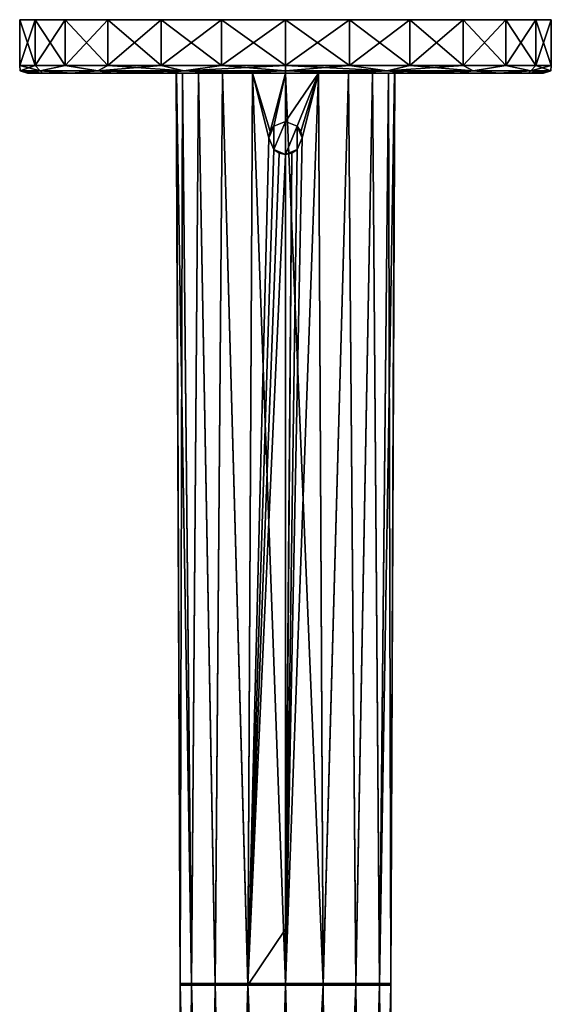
# Model space of a CAD drawing. Header units: metres. Extents: x -34 to 134, y -238 to 3.
# Tile 2 of 18: x -34 to 34, y -122 to 3. Entities that reach past the tile are written whole.
import ezdxf

# ---------------------------------------------------------------- set-up
doc = ezdxf.new("R2010")
doc.units = ezdxf.units.M
doc.layers.add('solid_509518_A225', color=7, linetype='CONTINUOUS')

msp = doc.modelspace()

# ---------------------------------------------------------------- linework, layer by layer
at = {"layer": 'solid_509518_A225'}
for points in [[(-33.752102, 3.3, -4.098248), (-33.752102, 3.3, 4.098248), (-31.790552, 3.3, 12.056566)], [(-31.790552, -2.5, 12.056566), (-31.790552, 3.3, 12.056566), (-33.752102, 3.3, 4.098248)], [(-31.790552, 3.3, -12.056566), (-33.752102, 3.3, -4.098248), (-31.790552, 3.3, 12.056566)], [(-33.752102, -2.5, 4.098247), (-33.752102, 3.3, 4.098248), (-33.752102, 3.3, -4.098248)], [(-33.752102, -2.5, 4.098247), (-31.790552, -2.5, 12.056566), (-33.752102, 3.3, 4.098248)], [(-33.752102, -2.5, -4.098247), (-33.752102, 3.3, -4.098248), (-31.790552, 3.3, -12.056566)], [(-33.752102, -2.5, -4.098247), (-33.752102, -2.5, 4.098247), (-33.752102, 3.3, -4.098248)], [(-31.790552, -2.5, -12.056566), (-33.752102, -2.5, -4.098247), (-31.790552, 3.3, -12.056566)], [(-31.790552, 3.3, -12.056566), (-31.790552, 3.3, 12.056566), (-27.981451, 3.3, 19.314201)], [(-27.981451, -2.5, 19.314201), (-27.981451, 3.3, 19.314201), (-31.790552, 3.3, 12.056566)], [(-27.981451, 3.3, -19.314201), (-31.790552, 3.3, -12.056566), (-27.981451, 3.3, 19.314201)], [(-31.790552, -2.5, 12.056566), (-27.981451, -2.5, 19.314201), (-31.790552, 3.3, 12.056566)], [(-31.790552, -2.5, -12.056566), (-31.790552, 3.3, -12.056566), (-27.981451, 3.3, -19.314201)], [(-27.981451, -2.5, -19.314201), (-31.790552, -2.5, -12.056566), (-27.981451, 3.3, -19.314201)], [(-27.981451, 3.3, -19.314201), (-27.981451, 3.3, 19.314201), (-22.546169, 3.3, 25.449366)], [(-22.546171, -2.5, 25.449366), (-22.546169, 3.3, 25.449366), (-27.981451, 3.3, 19.314201)], [(-22.546169, 3.3, -25.449366), (-27.981451, 3.3, -19.314201), (-22.546169, 3.3, 25.449366)], [(-27.981451, -2.5, 19.314201), (-22.546171, -2.5, 25.449366), (-27.981451, 3.3, 19.314201)], [(-27.981451, -2.5, -19.314201), (-27.981451, 3.3, -19.314201), (-22.546169, 3.3, -25.449366)], [(-22.546171, -2.5, -25.449366), (-27.981451, -2.5, -19.314201), (-22.546169, 3.3, -25.449366)], [(-22.546171, -2.5, 25.449366), (-15.800588, -2.5, 30.105505), (-22.546169, 3.3, 25.449366)], [(-22.546171, -2.5, -25.449366), (-22.546169, 3.3, -25.449366), (-15.800588, 3.3, -30.105505)], [(-15.800588, -2.5, -30.105505), (-22.546171, -2.5, -25.449366), (-15.800588, 3.3, -30.105505)], [(-22.546169, 3.3, -25.449366), (-22.546169, 3.3, 25.449366), (-15.800588, 3.3, 30.105505)], [(-15.800588, -2.5, 30.105505), (-15.800588, 3.3, 30.105505), (-22.546169, 3.3, 25.449366)], [(-15.800588, 3.3, -30.105505), (-22.546169, 3.3, -25.449366), (-15.800588, 3.3, 30.105505)], [(-15.800588, 3.3, -30.105505), (-15.800588, 3.3, 30.105505), (-8.136734, 3.3, 33.01202)], [(-8.136733, -2.5, 33.01202), (-8.136734, 3.3, 33.01202), (-15.800588, 3.3, 30.105505)], [(-8.136734, 3.3, -33.01202), (-15.800588, 3.3, -30.105505), (-8.136734, 3.3, 33.01202)], [(-15.800588, -2.5, 30.105505), (-8.136733, -2.5, 33.01202), (-15.800588, 3.3, 30.105505)], [(-15.800588, -2.5, -30.105505), (-15.800588, 3.3, -30.105505), (-8.136734, 3.3, -33.01202)], [(-8.136733, -2.5, -33.01202), (-15.800588, -2.5, -30.105505), (-8.136734, 3.3, -33.01202)], [(-8.136734, 3.3, -33.01202), (-8.136734, 3.3, 33.01202), (0, 3.3, 34)], [(0, -2.5, 34), (0, 3.3, 34), (-8.136734, 3.3, 33.01202)], [(0, 3.3, -34), (-8.136734, 3.3, -33.01202), (0, 3.3, 34)], [(-8.136733, -2.5, 33.01202), (0, -2.5, 34), (-8.136734, 3.3, 33.01202)], [(-8.136733, -2.5, -33.01202), (-8.136734, 3.3, -33.01202), (0, 3.3, -34)], [(-8.136733, -2.5, -33.01202), (0, 3.3, -34), (0, -2.5, -34)], [(8.136734, 3.3, 33.01202), (0, 3.3, -34), (0, 3.3, 34)], [(8.136733, -2.5, 33.01202), (8.136734, 3.3, 33.01202), (0, 3.3, 34)], [(8.136733, -2.5, 33.01202), (0, 3.3, 34), (0, -2.5, 34)], [(8.136734, 3.3, 33.01202), (8.136734, 3.3, -33.01202), (0, 3.3, -34)], [(0, -2.5, -34), (0, 3.3, -34), (8.136734, 3.3, -33.01202)], [(8.136733, -2.5, -33.01202), (0, -2.5, -34), (8.136734, 3.3, -33.01202)], [(8.136733, -2.5, -33.01202), (8.136734, 3.3, -33.01202), (15.800588, 3.3, -30.105505)], [(15.800588, -2.5, -30.105505), (8.136733, -2.5, -33.01202), (15.800588, 3.3, -30.105505)], [(8.136733, -2.5, 33.01202), (15.800588, -2.5, 30.105505), (8.136734, 3.3, 33.01202)], [(15.800588, 3.3, 30.105505), (15.800588, 3.3, -30.105505), (8.136734, 3.3, -33.01202)], [(8.136734, 3.3, 33.01202), (15.800588, 3.3, 30.105505), (8.136734, 3.3, -33.01202)], [(15.800588, -2.5, 30.105505), (15.800588, 3.3, 30.105505), (8.136734, 3.3, 33.01202)], [(22.546169, 3.3, 25.449366), (22.546169, 3.3, -25.449366), (15.800588, 3.3, -30.105505)], [(15.800588, -2.5, -30.105505), (15.800588, 3.3, -30.105505), (22.546169, 3.3, -25.449366)], [(15.800588, 3.3, 30.105505), (22.546169, 3.3, 25.449366), (15.800588, 3.3, -30.105505)], [(22.546171, -2.5, -25.449366), (15.800588, -2.5, -30.105505), (22.546169, 3.3, -25.449366)], [(22.546171, -2.5, 25.449366), (22.546169, 3.3, 25.449366), (15.800588, 3.3, 30.105505)], [(15.800588, -2.5, 30.105505), (22.546171, -2.5, 25.449366), (15.800588, 3.3, 30.105505)], [(27.981451, 3.3, 19.314201), (27.981451, 3.3, -19.314201), (22.546169, 3.3, -25.449366)], [(22.546171, -2.5, -25.449366), (22.546169, 3.3, -25.449366), (27.981451, 3.3, -19.314201)], [(22.546169, 3.3, 25.449366), (27.981451, 3.3, 19.314201), (22.546169, 3.3, -25.449366)], [(27.981451, -2.5, 19.314201), (27.981451, 3.3, 19.314201), (22.546169, 3.3, 25.449366)], [(22.546171, -2.5, 25.449366), (27.981451, -2.5, 19.314201), (22.546169, 3.3, 25.449366)], [(27.981451, -2.5, -19.314201), (22.546171, -2.5, -25.449366), (27.981451, 3.3, -19.314201)], [(31.790552, 3.3, 12.056566), (31.790552, 3.3, -12.056566), (27.981451, 3.3, -19.314201)], [(27.981451, -2.5, -19.314201), (27.981451, 3.3, -19.314201), (31.790552, 3.3, -12.056566)], [(27.981451, 3.3, 19.314201), (31.790552, 3.3, 12.056566), (27.981451, 3.3, -19.314201)], [(31.790552, -2.5, -12.056566), (27.981451, -2.5, -19.314201), (31.790552, 3.3, -12.056566)], [(31.790552, -2.5, 12.056566), (31.790552, 3.3, 12.056566), (27.981451, 3.3, 19.314201)], [(27.981451, -2.5, 19.314201), (31.790552, -2.5, 12.056566), (27.981451, 3.3, 19.314201)], [(33.752102, 3.3, 4.098248), (33.752102, 3.3, -4.098248), (31.790552, 3.3, -12.056566)], [(31.790552, -2.5, -12.056566), (31.790552, 3.3, -12.056566), (33.752102, 3.3, -4.098248)], [(31.790552, 3.3, 12.056566), (33.752102, 3.3, 4.098248), (31.790552, 3.3, -12.056566)], [(33.752102, -2.5, -4.098247), (31.790552, -2.5, -12.056566), (33.752102, 3.3, -4.098248)], [(33.752102, -2.5, 4.098247), (33.752102, 3.3, 4.098248), (31.790552, 3.3, 12.056566)], [(31.790552, -2.5, 12.056566), (33.752102, -2.5, 4.098247), (31.790552, 3.3, 12.056566)], [(33.752102, -2.5, -4.098247), (33.752102, 3.3, -4.098248), (33.752102, 3.3, 4.098248)], [(33.752102, -2.5, 4.098247), (33.752102, -2.5, -4.098247), (33.752102, 3.3, 4.098248)], [(-31.141306, -3.207107, 12.899151), (-31.790552, -2.5, 12.056566), (-33.752102, -2.5, 4.098247)], [(-33.707108, -3.207107), (-33.752102, -2.5, 4.098247), (-33.752102, -2.5, -4.098247)], [(-33.707108, -3.207107), (-31.141306, -3.207107, 12.899151), (-33.752102, -2.5, 4.098247)], [(-33.707108, -3.207107), (-33.752102, -2.5, -4.098247), (-31.790552, -2.5, -12.056566)], [(-31.141306, -3.207107, -12.899151), (-33.707108, -3.207107), (-31.790552, -2.5, -12.056566)], [(-33.707108, -3.207107), (-32.759392, -3.5, -3.977711), (-32.759392, -3.5, 3.977711)], [(-31.141306, -3.207107, -12.899151), (-32.759392, -3.5, -3.977711), (-33.707108, -3.207107)], [(-33.707108, -3.207107), (-32.759392, -3.5, 3.977711), (-30.855536, -3.5, 11.701964)], [(-33.707108, -3.207107), (-30.855536, -3.5, 11.701964), (-31.141306, -3.207107, 12.899151)], [(-31.141306, -3.207107, -12.899151), (-30.855536, -3.5, -11.701964), (-32.759392, -3.5, -3.977711)], [(-32.759392, -3.5, 3.977711), (-32.759392, -3.5, -3.977711), (-30.855536, -3.5, -11.701964)], [(-30.855536, -3.5, 11.701964), (-32.759392, -3.5, 3.977711), (-30.855536, -3.5, -11.701964)], [(-31.141306, -3.207107, 12.899151), (-27.981451, -2.5, 19.314201), (-31.790552, -2.5, 12.056566)], [(-31.141306, -3.207107, -12.899151), (-31.790552, -2.5, -12.056566), (-27.981451, -2.5, -19.314201)], [(-31.141306, -3.207107, 12.899151), (-23.834524, -3.207107, 23.834524), (-27.981451, -2.5, 19.314201)], [(-23.834524, -3.207107, -23.834524), (-31.141306, -3.207107, -12.899151), (-27.981451, -2.5, -19.314201)], [(-31.141306, -3.207107, -12.899151), (-27.158464, -3.5, -18.746141), (-30.855536, -3.5, -11.701964)], [(-23.834524, -3.207107, -23.834524), (-27.158464, -3.5, -18.746141), (-31.141306, -3.207107, -12.899151)], [(-31.141306, -3.207107, 12.899151), (-30.855536, -3.5, 11.701964), (-27.158464, -3.5, 18.746141)], [(-31.141306, -3.207107, 12.899151), (-27.158464, -3.5, 18.746141), (-23.834524, -3.207107, 23.834524)], [(-30.855536, -3.5, 11.701964), (-30.855536, -3.5, -11.701964), (-27.158464, -3.5, -18.746141)], [(-27.158464, -3.5, 18.746141), (-30.855536, -3.5, 11.701964), (-27.158464, -3.5, -18.746141)], [(-23.834524, -3.207107, 23.834524), (-22.546171, -2.5, 25.449366), (-27.981451, -2.5, 19.314201)], [(-23.834524, -3.207107, -23.834524), (-27.981451, -2.5, -19.314201), (-22.546171, -2.5, -25.449366)], [(-23.834524, -3.207107, -23.834524), (-21.883041, -3.5, -24.700861), (-27.158464, -3.5, -18.746141)], [(-23.834524, -3.207107, 23.834524), (-27.158464, -3.5, 18.746141), (-21.883041, -3.5, 24.700861)], [(-27.158464, -3.5, 18.746141), (-27.158464, -3.5, -18.746141), (-21.883041, -3.5, -24.700861)], [(-21.883041, -3.5, 24.700861), (-27.158464, -3.5, 18.746141), (-21.883041, -3.5, -24.700861)], [(-23.834524, -3.207107, 23.834524), (-12.899151, -3.207107, 31.141306), (-22.546171, -2.5, 25.449366)], [(-23.834524, -3.207107, -23.834524), (-22.546171, -2.5, -25.449366), (-15.800588, -2.5, -30.105505)], [(-12.899151, -3.207107, -31.141306), (-23.834524, -3.207107, -23.834524), (-15.800588, -2.5, -30.105505)], [(-12.899151, -3.207107, -31.141306), (-21.883041, -3.5, -24.700861), (-23.834524, -3.207107, -23.834524)], [(-23.834524, -3.207107, 23.834524), (-21.883041, -3.5, 24.700861), (-15.335856, -3.5, 29.220053)], [(-23.834524, -3.207107, 23.834524), (-15.335856, -3.5, 29.220053), (-12.899151, -3.207107, 31.141306)], [(-12.899151, -3.207107, 31.141306), (-15.800588, -2.5, 30.105505), (-22.546171, -2.5, 25.449366)], [(-12.899151, -3.207107, -31.141306), (-15.335856, -3.5, -29.220053), (-21.883041, -3.5, -24.700861)], [(-21.883041, -3.5, 24.700861), (-21.883041, -3.5, -24.700861), (-15.335856, -3.5, -29.220053)], [(-15.335856, -3.5, 29.220053), (-21.883041, -3.5, 24.700861), (-15.335856, -3.5, -29.220053)], [(-12.899151, -3.207107, 31.141306), (-8.136733, -2.5, 33.01202), (-15.800588, -2.5, 30.105505)], [(-12.899151, -3.207107, -31.141306), (-15.800588, -2.5, -30.105505), (-8.136733, -2.5, -33.01202)], [(-12.899151, -3.207107, -31.141306), (-7.897404, -3.5, -32.041084), (-15.335856, -3.5, -29.220053)], [(-12.899151, -3.207107, 31.141306), (-15.335856, -3.5, 29.220053), (-7.897404, -3.5, 32.041084)], [(-15.335856, -3.5, 29.220053), (-13.835947, -3.5, 3.077931), (-13.057715, -3.5, 7.255304)], [(-15.335856, -3.5, 29.220053), (-13.890329, -3.5, -0.582268), (-13.835947, -3.5, 3.077931)], [(-15.335856, -3.5, 29.220053), (-13.057715, -3.5, 7.255304), (-11.055864, -3.5, 10.992653)], [(-15.335856, -3.5, 29.220053), (-11.055864, -3.5, 10.992653), (-8.008675, -3.5, 13.947403)], [(-7.897404, -3.5, 32.041084), (-15.335856, -3.5, 29.220053), (-8.008675, -3.5, 13.947403)], [(-15.335856, -3.5, 29.220053), (-13.835947, -3.5, -4.242466), (-13.890329, -3.5, -0.582268)], [(-15.335856, -3.5, -29.220053), (-13.057715, -3.5, -8.41984), (-13.835947, -3.5, -4.242466)], [(-15.335856, -3.5, 29.220053), (-15.335856, -3.5, -29.220053), (-13.835947, -3.5, -4.242466)], [(-15.335856, -3.5, -29.220053), (-7.897404, -3.5, -32.041084), (-13.057715, -3.5, -8.41984)], [(-13.371212, -119.24205, -1.608981), (-13.835947, -3.5, 3.077931), (-13.890329, -3.5, -0.582268)], [(-13.371212, -119.24205, -1.608981), (-13.890329, -3.5, -0.582268), (-13.835947, -3.5, -4.242466)], [(-11.938123, -119.009705, 9.438421), (-13.057715, -3.5, 7.255304), (-13.835947, -3.5, 3.077931)], [(-13.372145, -119.009705, 4.920449), (-11.938123, -119.009705, 9.438421), (-13.835947, -3.5, 3.077931)], [(-13.371212, -119.24205, -1.608981), (-13.372145, -119.009705, 4.920449), (-13.835947, -3.5, 3.077931)], [(-13.057715, -3.5, -8.41984), (-13.371212, -119.24205, -1.608981), (-13.835947, -3.5, -4.242466)], [(-11.936656, -119.24205, -6.125651), (-13.371212, -119.24205, -1.608981), (-13.057715, -3.5, -8.41984)], [(-11.938123, -119.009705, 9.438421), (-11.055864, -3.5, 10.992653), (-13.057715, -3.5, 7.255304)], [(-11.936656, -119.24205, -6.125651), (-13.057715, -3.5, -8.41984), (-11.055865, -3.5, -12.157187)], [(-7.897404, -3.5, -32.041084), (-11.055865, -3.5, -12.157187), (-13.057715, -3.5, -8.41984)], [(-12.899151, -3.207107, -31.141306), (-8.136733, -2.5, -33.01202), (0, -2.5, -34)], [(-12.899151, -3.207107, -31.141306), (0, -2.5, -34), (0, -3.207107, -33.707108)], [(-12.899151, -3.207107, 31.141306), (0, -3.207107, 33.707108), (-8.136733, -2.5, 33.01202)], [(-12.899151, -3.207107, -31.141306), (0, -3.207107, -33.707108), (-7.897404, -3.5, -32.041084)], [(-12.899151, -3.207107, 31.141306), (-7.897404, -3.5, 32.041084), (0, -3.5, 33)], [(-12.899151, -3.207107, 31.141306), (0, -3.5, 33), (0, -3.207107, 33.707108)], [(-11.938123, -119.009705, 9.438421), (-8.949306, -119.009705, 13.17668), (-11.055864, -3.5, 10.992653)], [(-8.947913, -119.24205, -9.862681), (-11.936656, -119.24205, -6.125651), (-11.055865, -3.5, -12.157187)], [(-8.947913, -119.24205, -9.862681), (-11.055865, -3.5, -12.157187), (-8.008675, -3.5, -15.111938)], [(-7.897404, -3.5, -32.041084), (-8.008675, -3.5, -15.111938), (-11.055865, -3.5, -12.157187)], [(-8.949306, -119.009705, 13.17668), (-8.008675, -3.5, 13.947403), (-11.055864, -3.5, 10.992653)], [(-8.949306, -119.009705, 13.17668), (-4.787658, -119.009705, 15.63924), (-8.008675, -3.5, 13.947403)], [(-4.786824, -119.24205, -12.324379), (-8.947913, -119.24205, -9.862681), (-8.008675, -3.5, -15.111938)], [(0, -3.207107, 33.707108), (0, -2.5, 34), (-8.136733, -2.5, 33.01202)], [(-4.787658, -119.009705, 15.63924), (-4.194631, -3.5, 15.848143), (-8.008675, -3.5, 13.947403)], [(-7.897404, -3.5, 32.041084), (-8.008675, -3.5, 13.947403), (-4.194631, -3.5, 15.848143)], [(-4.786824, -119.24205, -12.324379), (-8.008675, -3.5, -15.111938), (-4.194631, -3.5, -17.012678)], [(-7.897404, -3.5, -32.041084), (-4.194631, -3.5, -17.012678), (-8.008675, -3.5, -15.111938)], [(0, -3.207107, -33.707108), (0, -3.5, -33), (-7.897404, -3.5, -32.041084)], [(-7.897404, -3.5, 32.041084), (-4.194631, -3.5, 15.848143), (0, -3.5, 16.5)], [(0, -3.5, 33), (-7.897404, -3.5, 32.041084), (0, -3.5, 16.5)], [(-7.897404, -3.5, -32.041084), (0, -3.5, -33), (-4.194631, -3.5, -17.012678)], [(-4.787658, -119.009705, 15.63924), (0, -119.009705, 16.5), (-4.194631, -3.5, 15.848143)], [(-2.1, -11.698908, -17.186678), (-4.786824, -119.24205, -12.324379), (-4.194631, -3.5, -17.012678)], [(0, -119.009705, 16.5), (0, -3.5, 16.5), (-4.194631, -3.5, 15.848143)], [(-1.940304, -10.896744, -17.24135), (-4.194631, -3.5, -17.012678), (0, -3.5, -17.664536)], [(0, -3.5, -33), (0, -3.5, -17.664536), (-4.194631, -3.5, -17.012678)], [(-1.940304, -10.896744, -17.24135), (-2.1, -11.698908, -17.186678), (-4.194631, -3.5, -17.012678)], [(-1.4821, -10.212257, -17.325058), (-1.940304, -10.896744, -17.24135), (0, -3.5, -17.664536)], [(0, -9.6, -17.42844), (-1.4821, -10.212257, -17.325058), (0, -3.5, -17.664536)], [(12.899151, -3.207107, 31.141306), (8.136733, -2.5, 33.01202), (0, -2.5, 34)], [(0, -3.207107, 33.707108), (12.899151, -3.207107, 31.141306), (0, -2.5, 34)], [(0, -3.207107, -33.707108), (0, -2.5, -34), (8.136733, -2.5, -33.01202)], [(12.899151, -3.207107, -31.141306), (0, -3.207107, -33.707108), (8.136733, -2.5, -33.01202)], [(12.899151, -3.207107, -31.141306), (7.897404, -3.5, -32.041084), (0, -3.5, -33)], [(12.899151, -3.207107, -31.141306), (0, -3.5, -33), (0, -3.207107, -33.707108)], [(0, -3.207107, 33.707108), (0, -3.5, 33), (7.897404, -3.5, 32.041084)], [(0, -3.207107, 33.707108), (7.897404, -3.5, 32.041084), (12.899151, -3.207107, 31.141306)], [(4.787658, -119.009705, 15.63924), (0, -3.5, 16.5), (0, -119.009705, 16.5)], [(4.787658, -119.009705, 15.63924), (4.194631, -3.5, 15.848143), (0, -3.5, 16.5)], [(0, -3.5, 33), (0, -3.5, 16.5), (4.194631, -3.5, 15.848143)], [(4.194631, -3.5, -17.012678), (0, -9.6, -17.42844), (0, -3.5, -17.664536)], [(7.897404, -3.5, -32.041084), (4.194631, -3.5, -17.012678), (0, -3.5, -17.664536)], [(7.897404, -3.5, -32.041084), (0, -3.5, -17.664536), (0, -3.5, -33)], [(2.1, -11.698894, -17.186678), (4.194631, -3.5, -17.012678), (0, -119.24205, -13.184826)], [(4.786824, -119.24205, -12.324379), (0, -119.24205, -13.184826), (4.194631, -3.5, -17.012678)], [(1.482105, -10.212262, -17.325058), (0, -9.6, -17.42844), (4.194631, -3.5, -17.012678)], [(7.897404, -3.5, 32.041084), (0, -3.5, 33), (4.194631, -3.5, 15.848143)], [(1.940306, -10.896749, -17.241348), (1.482105, -10.212262, -17.325058), (4.194631, -3.5, -17.012678)], [(2.1, -11.698894, -17.186678), (1.940306, -10.896749, -17.241348), (4.194631, -3.5, -17.012678)], [(4.787658, -119.009705, 15.63924), (8.008675, -3.5, 13.947403), (4.194631, -3.5, 15.848143)], [(7.897404, -3.5, 32.041084), (4.194631, -3.5, 15.848143), (8.008675, -3.5, 13.947403)], [(4.786824, -119.24205, -12.324379), (4.194631, -3.5, -17.012678), (8.008675, -3.5, -15.111938)], [(7.897404, -3.5, -32.041084), (8.008675, -3.5, -15.111938), (4.194631, -3.5, -17.012678)], [(8.947913, -119.24205, -9.862681), (4.786824, -119.24205, -12.324379), (8.008675, -3.5, -15.111938)], [(4.787658, -119.009705, 15.63924), (8.949306, -119.009705, 13.17668), (8.008675, -3.5, 13.947403)], [(12.899151, -3.207107, 31.141306), (7.897404, -3.5, 32.041084), (15.335856, -3.5, 29.220053)], [(12.899151, -3.207107, -31.141306), (15.335856, -3.5, -29.220053), (7.897404, -3.5, -32.041084)], [(7.897404, -3.5, 32.041084), (8.008675, -3.5, 13.947403), (11.055864, -3.5, 10.992653)], [(7.897404, -3.5, 32.041084), (11.055864, -3.5, 10.992653), (13.057715, -3.5, 7.255304)], [(15.335856, -3.5, 29.220053), (7.897404, -3.5, 32.041084), (13.057715, -3.5, 7.255304)], [(7.897404, -3.5, -32.041084), (15.335856, -3.5, -29.220053), (8.008675, -3.5, -15.111938)], [(8.949306, -119.009705, 13.17668), (11.055864, -3.5, 10.992653), (8.008675, -3.5, 13.947403)], [(8.947913, -119.24205, -9.862681), (8.008675, -3.5, -15.111938), (11.055865, -3.5, -12.157187)], [(15.335856, -3.5, -29.220053), (11.055865, -3.5, -12.157187), (8.008675, -3.5, -15.111938)], [(12.899151, -3.207107, -31.141306), (8.136733, -2.5, -33.01202), (15.800588, -2.5, -30.105505)], [(12.899151, -3.207107, 31.141306), (15.800588, -2.5, 30.105505), (8.136733, -2.5, 33.01202)], [(11.936656, -119.24205, -6.125651), (8.947913, -119.24205, -9.862681), (11.055865, -3.5, -12.157187)], [(8.949306, -119.009705, 13.17668), (11.938123, -119.009705, 9.438421), (11.055864, -3.5, 10.992653)], [(11.938123, -119.009705, 9.438421), (13.057715, -3.5, 7.255304), (11.055864, -3.5, 10.992653)], [(11.936656, -119.24205, -6.125651), (11.055865, -3.5, -12.157187), (13.057715, -3.5, -8.41984)], [(15.335856, -3.5, -29.220053), (13.057715, -3.5, -8.41984), (11.055865, -3.5, -12.157187)], [(11.936656, -119.24205, -6.125651), (13.835947, -3.5, -4.242466), (13.371212, -119.24205, -1.608981)], [(11.936656, -119.24205, -6.125651), (13.057715, -3.5, -8.41984), (13.835947, -3.5, -4.242466)], [(11.938123, -119.009705, 9.438421), (13.372145, -119.009705, 4.920449), (13.057715, -3.5, 7.255304)], [(12.899151, -3.207107, -31.141306), (15.800588, -2.5, -30.105505), (22.546171, -2.5, -25.449366)], [(23.834524, -3.207107, -23.834524), (12.899151, -3.207107, -31.141306), (22.546171, -2.5, -25.449366)], [(12.899151, -3.207107, 31.141306), (23.834524, -3.207107, 23.834524), (15.800588, -2.5, 30.105505)], [(12.899151, -3.207107, 31.141306), (15.335856, -3.5, 29.220053), (21.883041, -3.5, 24.700861)], [(12.899151, -3.207107, 31.141306), (21.883041, -3.5, 24.700861), (23.834524, -3.207107, 23.834524)], [(23.834524, -3.207107, -23.834524), (15.335856, -3.5, -29.220053), (12.899151, -3.207107, -31.141306)], [(13.372145, -119.009705, 4.920449), (13.835947, -3.5, 3.077931), (13.057715, -3.5, 7.255304)], [(15.335856, -3.5, 29.220053), (13.057715, -3.5, 7.255304), (13.835947, -3.5, 3.077931)], [(15.335856, -3.5, -29.220053), (13.835947, -3.5, -4.242466), (13.057715, -3.5, -8.41984)], [(13.371212, -119.24205, -1.608981), (13.835947, -3.5, -4.242466), (13.372145, -119.009705, 4.920449)], [(13.890329, -3.5, -0.582268), (13.835947, -3.5, 3.077931), (13.372145, -119.009705, 4.920449)], [(13.835947, -3.5, -4.242466), (13.890329, -3.5, -0.582268), (13.372145, -119.009705, 4.920449)], [(15.335856, -3.5, -29.220053), (13.835947, -3.5, 3.077931), (13.890329, -3.5, -0.582268)], [(15.335856, -3.5, -29.220053), (15.335856, -3.5, 29.220053), (13.835947, -3.5, 3.077931)], [(15.335856, -3.5, -29.220053), (13.890329, -3.5, -0.582268), (13.835947, -3.5, -4.242466)], [(23.834524, -3.207107, -23.834524), (21.883041, -3.5, -24.700861), (15.335856, -3.5, -29.220053)], [(21.883041, -3.5, -24.700861), (21.883041, -3.5, 24.700861), (15.335856, -3.5, 29.220053)], [(15.335856, -3.5, -29.220053), (21.883041, -3.5, -24.700861), (15.335856, -3.5, 29.220053)], [(23.834524, -3.207107, 23.834524), (22.546171, -2.5, 25.449366), (15.800588, -2.5, 30.105505)], [(23.834524, -3.207107, 23.834524), (21.883041, -3.5, 24.700861), (27.158464, -3.5, 18.746141)], [(23.834524, -3.207107, -23.834524), (27.158464, -3.5, -18.746141), (21.883041, -3.5, -24.700861)], [(27.158464, -3.5, -18.746141), (27.158464, -3.5, 18.746141), (21.883041, -3.5, 24.700861)], [(21.883041, -3.5, -24.700861), (27.158464, -3.5, -18.746141), (21.883041, -3.5, 24.700861)], [(23.834524, -3.207107, -23.834524), (22.546171, -2.5, -25.449366), (27.981451, -2.5, -19.314201)], [(23.834524, -3.207107, 23.834524), (27.981451, -2.5, 19.314201), (22.546171, -2.5, 25.449366)], [(31.141306, -3.207107, -12.899151), (23.834524, -3.207107, -23.834524), (27.981451, -2.5, -19.314201)], [(23.834524, -3.207107, 23.834524), (31.141306, -3.207107, 12.899151), (27.981451, -2.5, 19.314201)], [(23.834524, -3.207107, 23.834524), (27.158464, -3.5, 18.746141), (31.141306, -3.207107, 12.899151)], [(31.141306, -3.207107, -12.899151), (27.158464, -3.5, -18.746141), (23.834524, -3.207107, -23.834524)], [(31.141306, -3.207107, 12.899151), (27.158464, -3.5, 18.746141), (30.855536, -3.5, 11.701964)], [(31.141306, -3.207107, -12.899151), (30.855536, -3.5, -11.701964), (27.158464, -3.5, -18.746141)], [(30.855536, -3.5, -11.701964), (30.855536, -3.5, 11.701964), (27.158464, -3.5, 18.746141)], [(27.158464, -3.5, -18.746141), (30.855536, -3.5, -11.701964), (27.158464, -3.5, 18.746141)], [(31.141306, -3.207107, -12.899151), (27.981451, -2.5, -19.314201), (31.790552, -2.5, -12.056566)], [(31.141306, -3.207107, 12.899151), (31.790552, -2.5, 12.056566), (27.981451, -2.5, 19.314201)], [(31.141306, -3.207107, 12.899151), (30.855536, -3.5, 11.701964), (32.759392, -3.5, 3.977711)], [(33.707108, -3.207107), (32.759392, -3.5, -3.977711), (30.855536, -3.5, -11.701964)], [(33.707108, -3.207107), (30.855536, -3.5, -11.701964), (31.141306, -3.207107, -12.899151)], [(32.759392, -3.5, -3.977711), (32.759392, -3.5, 3.977711), (30.855536, -3.5, 11.701964)], [(30.855536, -3.5, -11.701964), (32.759392, -3.5, -3.977711), (30.855536, -3.5, 11.701964)], [(31.141306, -3.207107, -12.899151), (31.790552, -2.5, -12.056566), (33.752102, -2.5, -4.098247)], [(33.707108, -3.207107), (31.141306, -3.207107, -12.899151), (33.752102, -2.5, -4.098247)], [(31.141306, -3.207107, 12.899151), (33.707108, -3.207107), (31.790552, -2.5, 12.056566)], [(31.141306, -3.207107, 12.899151), (32.759392, -3.5, 3.977711), (33.707108, -3.207107)], [(33.707108, -3.207107), (33.752102, -2.5, 4.098247), (31.790552, -2.5, 12.056566)], [(33.707108, -3.207107), (32.759392, -3.5, 3.977711), (32.759392, -3.5, -3.977711)], [(33.707108, -3.207107), (33.752102, -2.5, -4.098247), (33.752102, -2.5, 4.098247)], [(-1.484965, -10.215117, -11.516064), (-1.4821, -10.212257, -17.325058), (0, -9.6, -17.42844)], [(-1.484965, -10.215117, -11.516064), (0, -9.6, -17.42844), (0, -9.6, -11.61141)], [(-1.484965, -13.184883, -11.516064), (0, -9.6, -11.61141), (0, -13.8, -11.61141)], [(-1.484965, -10.215117, -11.516064), (0, -9.6, -11.61141), (-1.484965, -13.184883, -11.516064)], [(0, -9.6, -11.61141), (0, -9.6, -17.42844), (1.482105, -10.212262, -17.325058)], [(1.484965, -10.215117, -11.516064), (0, -9.6, -11.61141), (1.482105, -10.212262, -17.325058)], [(0, -13.8, -11.61141), (0, -9.6, -11.61141), (1.484965, -10.215117, -11.516064)], [(-1.484965, -10.215117, -11.516064), (-2.1, -11.7, -11.419931), (-1.940304, -10.896744, -17.24135)], [(-1.484965, -10.215117, -11.516064), (-1.484965, -13.184883, -11.516064), (-2.1, -11.7, -11.419931)], [(-2.1, -11.7, -11.419931), (-2.1, -11.698908, -17.186678), (-1.940304, -10.896744, -17.24135)], [(-1.484965, -10.215117, -11.516064), (-1.940304, -10.896744, -17.24135), (-1.4821, -10.212257, -17.325058)], [(0, -13.8, -11.61141), (1.484965, -10.215117, -11.516064), (1.484965, -13.184883, -11.516064)], [(1.484965, -10.215117, -11.516064), (1.482105, -10.212262, -17.325058), (1.940306, -10.896749, -17.241348)], [(1.484965, -10.215117, -11.516064), (1.940306, -10.896749, -17.241348), (2.1, -11.698894, -17.186678)], [(2.1, -11.7, -11.419931), (1.484965, -10.215117, -11.516064), (2.1, -11.698894, -17.186678)], [(1.484965, -13.184883, -11.516064), (1.484965, -10.215117, -11.516064), (2.1, -11.7, -11.419931)], [(-2.1, -11.698908, -17.186678), (-1.487198, -13.182647, -17.209518), (-4.786824, -119.24205, -12.324379)], [(-2.1, -11.7, -11.419931), (-1.487198, -13.182647, -17.209518), (-2.1, -11.698908, -17.186678)], [(-2.1, -11.7, -11.419931), (-1.484965, -13.184883, -11.516064), (-1.487198, -13.182647, -17.209518)], [(1.487203, -13.182641, -17.209518), (2.1, -11.698894, -17.186678), (0, -119.24205, -13.184826)], [(1.484965, -13.184883, -11.516064), (2.1, -11.7, -11.419931), (1.487203, -13.182641, -17.209518)], [(2.1, -11.7, -11.419931), (2.1, -11.698894, -17.186678), (1.487203, -13.182641, -17.209518)], [(-1.487198, -13.182647, -17.209518), (-0.803749, -13.6401, -17.24869), (-4.786824, -119.24205, -12.324379)], [(-0.803749, -13.6401, -17.24869), (0, -13.8, -17.265881), (-4.786824, -119.24205, -12.324379)], [(-1.484965, -13.184883, -11.516064), (-0.803749, -13.6401, -17.24869), (-1.487198, -13.182647, -17.209518)], [(-1.484965, -13.184883, -11.516064), (0, -13.8, -11.61141), (-0.803749, -13.6401, -17.24869)], [(0, -13.8, -11.61141), (0, -13.8, -17.265881), (-0.803749, -13.6401, -17.24869)], [(0.803752, -13.640099, -17.248688), (1.487203, -13.182641, -17.209518), (0, -119.24205, -13.184826)], [(1.484965, -13.184883, -11.516064), (0.803752, -13.640099, -17.248688), (0, -13.8, -17.265881)], [(0, -13.8, -11.61141), (1.484965, -13.184883, -11.516064), (0, -13.8, -17.265881)], [(0.803752, -13.640099, -17.248688), (0, -119.24205, -13.184826), (0, -112.124969, -13.460287)], [(0.803752, -13.640099, -17.248688), (0, -112.124969, -13.460287), (0, -13.8, -17.265881)], [(1.484965, -13.184883, -11.516064), (1.487203, -13.182641, -17.209518), (0.803752, -13.640099, -17.248688)], [(0, -13.8, -17.265881), (0, -112.124969, -13.460287), (-4.786824, -119.24205, -12.324379)], [(0, -112.124969, -13.460287), (0, -119.24205, -13.184826), (-4.786824, -119.24205, -12.324379)], [(-10.879876, -234.420303, 11.104888), (-11.938123, -119.009705, 9.438421), (-13.372145, -119.009705, 4.920449)], [(-12.908343, -234.519409, 6.762967), (-10.879876, -234.420303, 11.104888), (-13.372145, -119.009705, 4.920449)], [(-13.371212, -119.24205, -1.608981), (-12.908343, -234.519409, 6.762967), (-13.372145, -119.009705, 4.920449)], [(-13.371212, -119.24205, -1.608981), (-13.250215, -234.59726, 3.679365), (-12.908343, -234.519409, 6.762967)], [(-13.371212, -119.24205, -1.608981), (-12.907718, -234.675262, 1.017477), (-13.250215, -234.59726, 3.679365)], [(-11.936656, -119.24205, -6.125651), (-12.907718, -234.675262, 1.017477), (-13.371212, -119.24205, -1.608981)], [(-11.825463, -234.764023, -1.813197), (-12.907718, -234.675262, 1.017477), (-11.936656, -119.24205, -6.125651)], [(-8.951505, -234.372772, 13.198383), (-8.949306, -119.009705, 13.17668), (-11.938123, -119.009705, 9.438421)], [(-10.879876, -234.420303, 11.104888), (-8.951505, -234.372772, 13.198383), (-11.938123, -119.009705, 9.438421)], [(-10.249998, -219.973907, -4.672986), (-11.936656, -119.24205, -6.125651), (-8.947913, -119.24205, -9.862681)], [(-10.249998, -219.973907, -4.672986), (-11.825463, -234.764023, -1.813197), (-11.936656, -119.24205, -6.125651)], [(-10.015513, -217.827164, -5.01927), (-10.249998, -219.973907, -4.672986), (-8.947913, -119.24205, -9.862681)], [(-9.177846, -215.56926, -5.943143), (-10.015513, -217.827164, -5.01927), (-8.947913, -119.24205, -9.862681)], [(-7.492252, -213.345596, -7.331479), (-9.177846, -215.56926, -5.943143), (-8.947913, -119.24205, -9.862681)], [(-8.951505, -234.372772, 13.198383), (-6.473582, -234.334259, 14.896623), (-8.949306, -119.009705, 13.17668)], [(-6.473582, -234.334259, 14.896623), (-4.787658, -119.009705, 15.63924), (-8.949306, -119.009705, 13.17668)], [(-7.492252, -213.345596, -7.331479), (-8.947913, -119.24205, -9.862681), (-4.786824, -119.24205, -12.324379)], [(-5.178763, -211.690353, -8.601302), (-7.492252, -213.345596, -7.331479), (-4.786824, -119.24205, -12.324379)], [(-6.473582, -234.334259, 14.896623), (-3.4362, -234.307724, 16.069239), (-4.787658, -119.009705, 15.63924)], [(-2.621449, -210.749954, -9.393062), (-5.178763, -211.690353, -8.601302), (-4.786824, -119.24205, -12.324379)], [(0, -234.298004, 16.5), (0, -119.009705, 16.5), (-4.787658, -119.009705, 15.63924)], [(-3.4362, -234.307724, 16.069239), (0, -234.298004, 16.5), (-4.787658, -119.009705, 15.63924)], [(-2.621449, -210.749954, -9.393062), (-4.786824, -119.24205, -12.324379), (0, -119.24205, -13.184826)], [(0, -210.449936, -9.654694), (-2.621449, -210.749954, -9.393062), (0, -119.24205, -13.184826)], [(3.004362, -234.305389, 16.17206), (0, -119.009705, 16.5), (0, -234.298004, 16.5)], [(3.004362, -234.305389, 16.17206), (4.787658, -119.009705, 15.63924), (0, -119.009705, 16.5)], [(4.786824, -119.24205, -12.324379), (0, -210.449936, -9.654694), (0, -119.24205, -13.184826)], [(2.62146, -210.749954, -9.39306), (0, -210.449936, -9.654694), (4.786824, -119.24205, -12.324379)], [(5.178783, -211.690369, -8.601294), (2.62146, -210.749954, -9.39306), (4.786824, -119.24205, -12.324379)], [(3.004362, -234.305389, 16.17206), (5.687503, -234.325577, 15.281891), (4.787658, -119.009705, 15.63924)], [(5.178783, -211.690369, -8.601294), (4.786824, -119.24205, -12.324379), (8.947913, -119.24205, -9.862681)], [(5.687503, -234.325577, 15.281891), (8.949306, -119.009705, 13.17668), (4.787658, -119.009705, 15.63924)], [(7.492281, -213.345627, -7.331459), (5.178783, -211.690369, -8.601294), (8.947913, -119.24205, -9.862681)], [(5.687503, -234.325577, 15.281891), (10.141316, -234.399475, 12.020823), (8.949306, -119.009705, 13.17668)], [(9.177865, -215.56929, -5.943124), (7.492281, -213.345627, -7.331459), (8.947913, -119.24205, -9.862681)], [(9.177865, -215.56929, -5.943124), (8.947913, -119.24205, -9.862681), (11.936656, -119.24205, -6.125651)], [(10.141316, -234.399475, 12.020823), (11.938123, -119.009705, 9.438421), (8.949306, -119.009705, 13.17668)], [(10.015524, -217.827225, -5.019258), (9.177865, -215.56929, -5.943124), (11.936656, -119.24205, -6.125651)], [(10.249998, -219.973877, -4.672987), (10.015524, -217.827225, -5.019258), (11.936656, -119.24205, -6.125651)], [(10.141316, -234.399475, 12.020823), (11.826314, -234.454544, 9.597713), (11.938123, -119.009705, 9.438421)], [(10.871051, -234.811966, -3.329029), (10.249998, -219.973877, -4.672987), (11.936656, -119.24205, -6.125651)], [(10.871051, -234.811966, -3.329029), (13.371212, -119.24205, -1.608981), (12.907718, -234.675262, 1.017477)], [(10.871051, -234.811966, -3.329029), (11.936656, -119.24205, -6.125651), (13.371212, -119.24205, -1.608981)], [(11.826314, -234.454544, 9.597713), (12.908343, -234.519409, 6.762967), (11.938123, -119.009705, 9.438421)], [(12.908343, -234.519409, 6.762967), (13.372145, -119.009705, 4.920449), (11.938123, -119.009705, 9.438421)], [(13.250196, -234.585754, 4.10323), (12.907718, -234.675262, 1.017477), (13.371212, -119.24205, -1.608981)], [(13.371212, -119.24205, -1.608981), (13.372145, -119.009705, 4.920449), (12.908343, -234.519409, 6.762967)], [(13.250196, -234.585754, 4.10323), (13.371212, -119.24205, -1.608981), (12.908343, -234.519409, 6.762967)]]:
    msp.add_3dface(points, dxfattribs=at)

doc.saveas('drawing.dxf')
